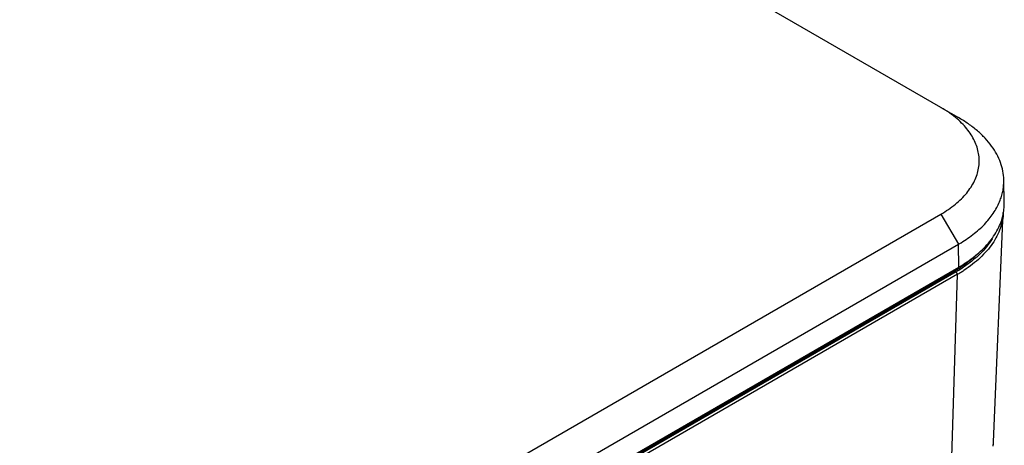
# Model space of a CAD drawing. Header units: inches. Extents: x 0 to 34, y 0 to 22.
# Tile 35 of 41: x 27.5 to 29.9, y 11.6 to 12.6. Entities that reach past the tile are written whole.
import ezdxf

# ---------------------------------------------------------------- set-up
doc = ezdxf.new("R2010")
doc.units = ezdxf.units.IN
doc.header["$LTSCALE"] = 1.87
doc.header["$MEASUREMENT"] = 0
doc.layers.get('0').update_dxf_attribs({"linetype": 'CONTINUOUS'})

msp = doc.modelspace()

# ---------------------------------------------------------------- linework, layer by layer
at = {"color": 7, "linetype": 'CONTINUOUS'}
for p, q in [((29.7071, 12.4372), (27.8998, 13.4808)), ((29.7071, 12.4372), (29.7487, 12.4132)), ((29.8584, 12.2104), (29.8572, 12.2645)), ((27.4048, 10.8531), (29.7071, 12.1824)), ((29.7071, 12.1824), (29.7487, 12.1105)), ((29.8327, 11.6391), (29.8561, 12.1861)), ((27.4463, 10.7811), (29.7487, 12.1105)), ((29.7495, 12.0559), (29.7487, 12.1105)), ((29.74, 12.0467), (27.4419, 10.7198)), ((29.7433, 12.0448), (27.4452, 10.7179)), ((27.4472, 10.7266), (29.7495, 12.0559)), ((29.74, 12.0504), (29.74, 12.0467)), ((29.7467, 12.0388), (29.7433, 12.0448)), ((29.7467, 12.0388), (27.4486, 10.7119)), ((29.7301, 11.501), (29.7467, 12.0388))]:
    msp.add_line(p, q, dxfattribs=at)
for centre, radius, start, end in [((29.734, 12.2078), 0.1244, 353.5805, 1.2142), ((29.7315, 12.2081), 0.1269, 350.0978, 353.5802), ((29.5774, 12.4071), 0.3425, 299.9998, 301.2574), ((29.5739, 12.3345), 0.3323, 299.9927, 301.6344), ((29.5739, 12.3382), 0.3387, 299.9958, 301.31), ((29.5754, 12.3355), 0.3426, 299.9949, 301.4142), ((29.5796, 12.3252), 0.3214, 301.6344, 302.5734), ((29.5757, 12.3569), 0.3476, 300.0015, 300.1736), ((29.5791, 12.3298), 0.3289, 301.3091, 302.2234), ((29.5774, 12.354), 0.3442, 300.1732, 300.8583), ((29.5836, 12.319), 0.314, 302.5723, 303.3457), ((29.5829, 12.3233), 0.3283, 301.407, 303.0588), ((29.583, 12.3234), 0.3214, 302.2224, 302.9752), ((29.715, 11.6442), 0.1178, 353.2972, 357.5382), ((29.7157, 11.6281), 0.1164, 0.0006, 2.1)]:
    msp.add_arc(centre, radius, start, end, dxfattribs=at)
for points, knots in [([(29.7459, 12.4099), (29.7401, 12.415), (29.7276, 12.4247), (29.7142, 12.4331), (29.7071, 12.4372)], [0, 0, 0, 0, 0.48696, 1, 1, 1, 1]), ([(29.7071, 12.1824), (29.7133, 12.186), (29.7251, 12.1934), (29.7415, 12.2057), (29.7561, 12.2187), (29.7686, 12.2324), (29.7791, 12.2467), (29.7874, 12.2614), (29.7936, 12.2766), (29.7974, 12.292), (29.7989, 12.3076), (29.798, 12.3232), (29.7949, 12.3387), (29.7894, 12.3539), (29.7817, 12.3688), (29.7718, 12.3833), (29.7599, 12.3971), (29.7508, 12.4057), (29.7459, 12.4099)], [0, 0, 0, 0, 0.076205, 0.149051, 0.21843, 0.284432, 0.347305, 0.407418, 0.465263, 0.52146, 0.576745, 0.631913, 0.687771, 0.745076, 0.804486, 0.866527, 0.931605, 1, 1, 1, 1]), ([(29.8572, 12.2645), (29.8571, 12.2714), (29.8556, 12.2854), (29.8499, 12.306), (29.8408, 12.3261), (29.8283, 12.3456), (29.8127, 12.3643), (29.7941, 12.382), (29.7726, 12.3985), (29.7569, 12.4085), (29.7487, 12.4132)], [0, 0, 0, 0, 0.107911, 0.218035, 0.332141, 0.451656, 0.577666, 0.710908, 0.851749, 1, 1, 1, 1]), ([(29.8486, 12.2158), (29.8501, 12.2198), (29.8527, 12.2277), (29.8555, 12.2399), (29.8571, 12.2522), (29.8573, 12.2604), (29.8572, 12.2645)], [0, 0, 0, 0, 0.254969, 0.505621, 0.753443, 1, 1, 1, 1]), ([(29.7552, 12.1143), (29.7663, 12.1211), (29.7871, 12.1354), (29.814, 12.1601), (29.8349, 12.1867), (29.8449, 12.2061), (29.8486, 12.2158)], [0, 0, 0, 0, 0.279162, 0.53784, 0.777058, 1, 1, 1, 1]), ([(29.754, 12.0585), (29.761, 12.0627), (29.7745, 12.0715), (29.7931, 12.0858), (29.8097, 12.101), (29.824, 12.1169), (29.8359, 12.1335), (29.8455, 12.1506), (29.8525, 12.1682), (29.8555, 12.1802), (29.8566, 12.1862)], [0, 0, 0, 0, 0.145602, 0.284869, 0.41764, 0.544132, 0.664816, 0.780382, 0.891732, 1, 1, 1, 1]), ([(29.8561, 12.1861), (29.8558, 12.1798), (29.8543, 12.167), (29.8491, 12.1482), (29.8411, 12.1298), (29.8304, 12.1118), (29.8169, 12.0945), (29.8009, 12.078), (29.7825, 12.0623), (29.7691, 12.0528), (29.762, 12.0482)], [0, 0, 0, 0, 0.109583, 0.221262, 0.336519, 0.456576, 0.582394, 0.71467, 0.853853, 1, 1, 1, 1]), ([(29.8296, 12.1235), (29.8213, 12.11), (29.8054, 12.0911), (29.78, 12.0691), (29.7656, 12.0588), (29.758, 12.0538)], [0, 0, 0, 0, 0.472242, 0.729059, 1, 1, 1, 1]), ([(29.7943, 12.0868), (29.7886, 12.0814), (29.7763, 12.0707), (29.7631, 12.0613), (29.7562, 12.0567)], [0, 0, 0, 0, 0.48767, 1, 1, 1, 1])]:
    msp.add_open_spline(points, degree=3, knots=knots, dxfattribs=at)

doc.saveas('drawing.dxf')
